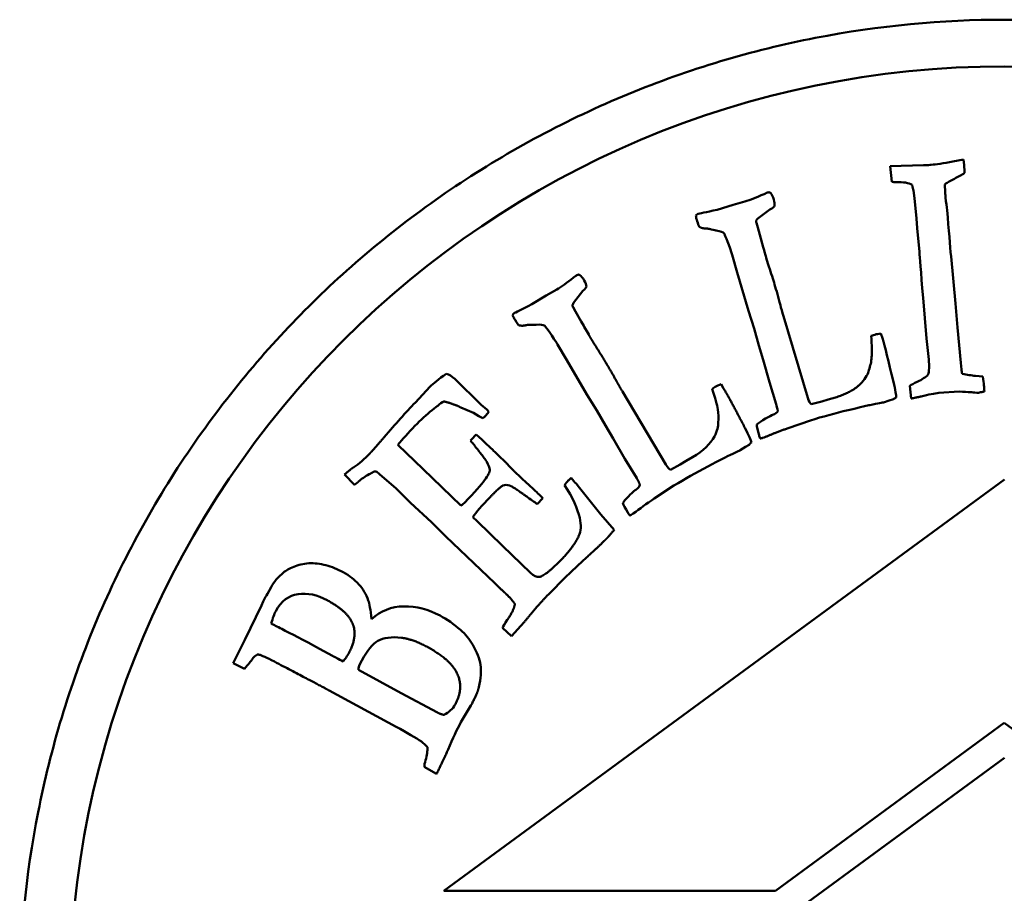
# Model space of a CAD drawing. Header units: millimetres. Extents: x 1224 to 5581, y 1697 to 3449.
# Tile 5 of 11: x 3344 to 3365, y 2009 to 2027. Entities that reach past the tile are written whole.
import ezdxf

# ---------------------------------------------------------------- set-up
doc = ezdxf.new("R2010")
doc.units = ezdxf.units.MM
doc.layers.add('Visibile (ISO)', color=7, linetype='Continuous', lineweight=50)

msp = doc.modelspace()

# ---------------------------------------------------------------- linework, layer by layer
at = {"layer": 'Visibile (ISO)'}
for p, q in [((3363.916, 2024.427), (3364.142, 2024.469)), ((3364.142, 2024.469), (3364.153, 2024.349)), ((3362.575, 2024.325), (3363.287, 2024.347)), ((3362.61, 2023.991), (3362.575, 2024.325)), ((3363.089, 2023.641), (3363.069, 2023.803)), ((3359.21, 2023.501), (3359.464, 2023.569)), ((3363.137, 2023.208), (3363.089, 2023.641)), ((3358.872, 2023.395), (3359.21, 2023.501)), ((3360, 2023.402), (3359.74, 2023.207)), ((3359.709, 2023.116), (3359.74, 2023.013)), ((3363.152, 2023.002), (3363.137, 2023.208)), ((3359.74, 2023.013), (3359.801, 2022.78)), ((3363.198, 2022.495), (3363.152, 2023.002)), ((3359.801, 2022.78), (3359.834, 2022.672)), ((3359.192, 2022.425), (3359.178, 2022.474)), ((3359.3, 2022.052), (3359.192, 2022.425)), ((3363.874, 2022.393), (3363.971, 2021.389)), ((3359.539, 2021.233), (3359.3, 2022.052)), ((3355.208, 2021.558), (3355.438, 2021.686)), ((3355.999, 2021.656), (3355.795, 2021.402)), ((3363.28, 2021.511), (3363.257, 2021.717)), ((3354.907, 2021.372), (3355.208, 2021.558)), ((3363.352, 2020.639), (3363.28, 2021.511)), ((3355.786, 2021.307), (3355.842, 2021.214)), ((3355.842, 2021.214), (3355.959, 2021.003)), ((3359.659, 2020.85), (3359.539, 2021.233)), ((3363.971, 2021.389), (3364.01, 2020.877)), ((3355.959, 2021.003), (3356.017, 2020.907)), ((3360.291, 2021.113), (3360.808, 2019.369)), ((3359.763, 2020.49), (3359.659, 2020.85)), ((3364.01, 2020.877), (3364.085, 2020.114)), ((3362.164, 2020.697), (3362.242, 2020.72)), ((3362.375, 2020.742), (3362.405, 2020.643)), ((3363.398, 2020.189), (3363.352, 2020.639)), ((3355.456, 2020.51), (3355.429, 2020.554)), ((3355.652, 2020.175), (3355.456, 2020.51)), ((3359.855, 2020.184), (3359.763, 2020.49)), ((3356.084, 2019.439), (3355.652, 2020.175)), ((3359.987, 2019.702), (3359.855, 2020.184)), ((3364.085, 2020.114), (3364.098, 2019.972)), ((3353.254, 2019.772), (3353.824, 2019.221)), ((3364.396, 2019.839), (3364.553, 2019.824)), ((3352.415, 2019.27), (3352.723, 2019.601)), ((3358.76, 2019.563), (3358.83, 2019.605)), ((3358.953, 2019.659), (3359.007, 2019.571)), ((3360.134, 2019.233), (3359.987, 2019.702)), ((3363.021, 2019.353), (3362.995, 2019.628)), ((3356.294, 2019.098), (3356.084, 2019.439)), ((3356.842, 2019.507), (3357.771, 2017.944)), ((3361.107, 2019.288), (3361.246, 2019.335)), ((3361.246, 2019.335), (3361.4, 2019.377)), ((3362.549, 2019.314), (3362.427, 2019.272)), ((3362.64, 2019.341), (3362.549, 2019.314)), ((3364.05, 2019.505), (3363.611, 2019.473)), ((3353.653, 2019.044), (3353.389, 2019.161)), ((3353.824, 2019.221), (3353.939, 2019.116)), ((3353.939, 2019.116), (3353.988, 2019.068)), ((3356.483, 2018.774), (3356.294, 2019.098)), ((3360.881, 2019.233), (3361.107, 2019.288)), ((3353.988, 2019.068), (3353.923, 2018.988)), ((3360.864, 2018.886), (3360.388, 2018.72)), ((3356.648, 2018.5), (3356.483, 2018.774)), ((3353.593, 2018.455), (3353.611, 2018.479)), ((3353.611, 2018.479), (3353.716, 2018.582)), ((3356.894, 2018.065), (3356.648, 2018.5)), ((3359.876, 2018.52), (3359.839, 2018.509)), ((3352.037, 2018.364), (3352.58, 2017.84)), ((3359.473, 2018.317), (3359.364, 2018.247)), ((3359.554, 2018.366), (3359.473, 2018.317)), ((3357.151, 2017.646), (3356.894, 2018.065)), ((3358.205, 2018.018), (3358.344, 2018.096)), ((3352.58, 2017.84), (3353.386, 2017.061)), ((3357.875, 2017.83), (3358.081, 2017.939)), ((3358.081, 2017.939), (3358.205, 2018.018)), ((3351.11, 2017.51), (3350.899, 2017.731)), ((3352.002, 2017.427), (3351.643, 2017.738)), ((3365.019, 2017.621), (3353.02, 2008.821)), ((3352.309, 2017.125), (3352.002, 2017.427)), ((3355.85, 2017.534), (3355.925, 2017.443)), ((3355.925, 2017.443), (3356.383, 2016.875)), ((3357.944, 2017.489), (3357.523, 2017.211)), ((3355.142, 2017.223), (3355.019, 2017.095)), ((3355.08, 2017.282), (3355.142, 2017.223)), ((3352.761, 2016.706), (3352.309, 2017.125)), ((3353.64, 2016.816), (3353.733, 2016.726)), ((3356.383, 2016.875), (3356.666, 2016.542)), ((3357.076, 2016.892), (3357.042, 2016.872)), ((3353.068, 2016.403), (3352.761, 2016.706)), ((3353.733, 2016.726), (3354.279, 2016.199)), ((3354.113, 2015.406), (3353.068, 2016.403)), ((3354.279, 2016.199), (3354.874, 2015.624)), ((3349.25, 2015.177), (3349.326, 2015.317)), ((3354.193, 2015.322), (3354.113, 2015.406)), ((3348.766, 2014.188), (3349.118, 2014.925)), ((3349.118, 2014.925), (3349.159, 2015.01)), ((3354.668, 2014.492), (3354.468, 2014.266)), ((3354.74, 2014.567), (3354.668, 2014.492)), ((3354.468, 2014.266), (3354.278, 2014.449)), ((3348.516, 2013.692), (3348.766, 2014.188)), ((3350.36, 2013.998), (3350.641, 2013.846)), ((3348.758, 2013.57), (3348.516, 2013.692)), ((3351.193, 2013.545), (3352.106, 2013.048)), ((3352, 2012.331), (3350.567, 2013.106)), ((3352.106, 2013.048), (3352.886, 2012.633)), ((3353.603, 2012.788), (3353.386, 2012.425)), ((3360.116, 2008.821), (3365.014, 2012.412)), ((3365.014, 2012.412), (3369.911, 2008.821)), ((3365.019, 2011.668), (3353.019, 2002.868)), ((3352.867, 2011.319), (3352.601, 2011.469)), ((3353.02, 2008.821), (3360.116, 2008.821))]:
    msp.add_line(p, q, dxfattribs=at)
msp.add_circle((3365.014, 2006.46), 20, dxfattribs=at)
for points, knots in [([(3365.014, 1985.46), (3363.695, 1985.46), (3362.331, 1985.586), (3359.616, 1986.115), (3358.266, 1986.518), (3355.675, 1987.585), (3354.432, 1988.249), (3352.133, 1989.786), (3351.077, 1990.658), (3349.203, 1992.519), (3348.323, 1993.573), (3346.77, 1995.868), (3346.098, 1997.11), (3345.018, 1999.701), (3344.61, 2001.053), (3344.074, 2003.771), (3343.947, 2005.138), (3343.947, 2006.46), (3343.947, 2007.781), (3344.074, 2009.147), (3344.609, 2011.864), (3345.016, 2013.214), (3346.094, 2015.804), (3346.766, 2017.045), (3348.316, 2019.339), (3349.195, 2020.392), (3351.067, 2022.255), (3352.124, 2023.128), (3354.425, 2024.667), (3355.668, 2025.333), (3358.261, 2026.401), (3359.612, 2026.805), (3362.329, 2027.335), (3363.694, 2027.46), (3366.334, 2027.46), (3367.699, 2027.335), (3370.416, 2026.805), (3371.768, 2026.401), (3374.36, 2025.333), (3375.604, 2024.667), (3377.904, 2023.128), (3378.961, 2022.255), (3380.833, 2020.392), (3381.712, 2019.339), (3383.263, 2017.045), (3383.934, 2015.804), (3385.012, 2013.214), (3385.419, 2011.864), (3385.954, 2009.147), (3386.081, 2007.781), (3386.081, 2005.138), (3385.954, 2003.771), (3385.418, 2001.053), (3385.01, 1999.701), (3383.93, 1997.11), (3383.258, 1995.868), (3381.706, 1993.573), (3380.825, 1992.519), (3378.951, 1990.658), (3377.895, 1989.786), (3375.596, 1988.249), (3374.353, 1987.585), (3371.762, 1986.518), (3370.412, 1986.115), (3367.697, 1985.586), (3366.333, 1985.46), (3365.014, 1985.46)], [9.507834, 9.507834, 9.507834, 9.507834, 9.903517, 9.903517, 10.2992, 10.2992, 10.694883, 10.694883, 11.090565, 11.090565, 11.487202, 11.487202, 11.883839, 11.883839, 12.280476, 12.280476, 12.677113, 12.677113, 12.677113, 13.073417, 13.073417, 13.469722, 13.469722, 13.866026, 13.866026, 14.26233, 14.26233, 14.658345, 14.658345, 15.05436, 15.05436, 15.450376, 15.450376, 15.846391, 15.846391, 16.242406, 16.242406, 16.638421, 16.638421, 17.034436, 17.034436, 17.430451, 17.430451, 17.826755, 17.826755, 18.22306, 18.22306, 18.619364, 18.619364, 19.015668, 19.015668, 19.412305, 19.412305, 19.808942, 19.808942, 20.205579, 20.205579, 20.602216, 20.602216, 20.997899, 20.997899, 21.393581, 21.393581, 21.789264, 21.789264, 22.184947, 22.184947, 22.184947, 22.184947]), ([(3364.164, 2024.181), (3364.102, 2024.138), (3364.03, 2024.097), (3363.948, 2024.058), (3363.867, 2024.018), (3363.799, 2023.979), (3363.745, 2023.939)], [0, 0, 0, 0, 0.0662293, 0.0662293, 0.0662293, 0.1324586, 0.1324586, 0.1324586, 0.1324586]), ([(3359.178, 2022.474), (3359.088, 2022.729), (3359.035, 2022.868), (3359.016, 2022.889), (3358.998, 2022.911), (3358.943, 2022.93), (3358.85, 2022.947)], [0, 0, 0, 0, 0.04682024, 0.04682024, 0.04682024, 0.09355662, 0.09355662, 0.09355662, 0.09355662]), ([(3355.429, 2020.554), (3355.28, 2020.78), (3355.194, 2020.901), (3355.171, 2020.917), (3355.148, 2020.933), (3355.089, 2020.938), (3354.996, 2020.932)], [0, 0, 0, 0, 0.04682024, 0.04682024, 0.04682024, 0.09355662, 0.09355662, 0.09355662, 0.09355662]), ([(3362.115, 2019.962), (3362.148, 2020.053), (3362.168, 2020.145), (3362.183, 2020.333), (3362.179, 2020.485), (3362.164, 2020.697)], [0, 0, 0, 0, 0.0668267, 0.0668267, 0.1336535, 0.1336535, 0.1336535, 0.1336535]), ([(3358.893, 2018.839), (3358.902, 2018.935), (3358.899, 2019.029), (3358.868, 2019.215), (3358.827, 2019.362), (3358.76, 2019.563)], [0, 0, 0, 0, 0.0668267, 0.0668267, 0.1336535, 0.1336535, 0.1336535, 0.1336535]), ([(3362.134, 2019.215), (3362.105, 2019.209), (3361.95, 2019.173), (3361.671, 2019.105), (3361.395, 2019.038), (3361.125, 2018.965), (3360.864, 2018.886)], [0.00036159, 0.00036159, 0.00036159, 0.00036159, 0.00853728, 0.00853728, 0.00853728, 0.01665594, 0.01665594, 0.01665594, 0.01665594]), ([(3359.716, 2018.796), (3359.759, 2018.833), (3359.822, 2018.875), (3359.905, 2018.923), (3359.989, 2018.971), (3360.04, 2018.998), (3360.055, 2019.002)], [0, 0, 0, 0, 0.03559824, 0.03559824, 0.03559824, 0.07165927, 0.07165927, 0.07165927, 0.07165927]), ([(3359.094, 2018.12), (3359.067, 2018.107), (3358.927, 2018.033), (3358.673, 2017.899), (3358.421, 2017.767), (3358.178, 2017.63), (3357.944, 2017.489)], [0.00036159, 0.00036159, 0.00036159, 0.00036159, 0.00853728, 0.00853728, 0.00853728, 0.01665594, 0.01665594, 0.01665594, 0.01665594]), ([(3353.471, 2017.131), (3353.679, 2017.346), (3353.819, 2017.504), (3353.895, 2017.606), (3353.97, 2017.709), (3354.006, 2017.783), (3354.004, 2017.828), (3354.001, 2017.872), (3353.979, 2017.93), (3353.94, 2018)], [0.0001955, 0.0001955, 0.0001955, 0.0001955, 0.0569563, 0.0569563, 0.0569563, 0.1139127, 0.1139127, 0.1139127, 0.170869, 0.170869, 0.170869, 0.170869]), ([(3354.59, 2017.737), (3354.64, 2017.689), (3354.721, 2017.614), (3354.834, 2017.511), (3354.946, 2017.409), (3355.028, 2017.332), (3355.08, 2017.282)], [0, 0, 0, 0, 0.04723812, 0.04723812, 0.04723812, 0.09447623, 0.09447623, 0.09447623, 0.09447623]), ([(3356.853, 2017.12), (3356.886, 2017.167), (3356.936, 2017.223), (3357.005, 2017.29), (3357.075, 2017.357), (3357.117, 2017.395), (3357.131, 2017.403)], [0, 0, 0, 0, 0.03559824, 0.03559824, 0.03559824, 0.07165927, 0.07165927, 0.07165927, 0.07165927]), ([(3349.598, 2015.635), (3349.64, 2015.671), (3349.71, 2015.71), (3349.908, 2015.796), (3350.016, 2015.821), (3350.252, 2015.833), (3350.373, 2015.819), (3350.621, 2015.753), (3350.745, 2015.703), (3350.869, 2015.635)], [0, 0, 0, 0, 0.0341238, 0.0341238, 0.0682476, 0.0682476, 0.1023714, 0.1023714, 0.1364952, 0.1364952, 0.1364952, 0.1364952]), ([(3350.869, 2015.635), (3351.005, 2015.561), (3351.117, 2015.475), (3351.291, 2015.279), (3351.358, 2015.164), (3351.405, 2015.034)], [0, 0, 0, 0, 0.0681853, 0.0681853, 0.1363707, 0.1363707, 0.1363707, 0.1363707]), ([(3350.528, 2015.036), (3350.313, 2015.152), (3350.105, 2015.197), (3349.702, 2015.142), (3349.543, 2015.02), (3349.426, 2014.806)], [0, 0, 0, 0, 0.0598014, 0.0598014, 0.1196028, 0.1196028, 0.1196028, 0.1196028]), ([(3351.476, 2014.632), (3351.671, 2014.811), (3351.902, 2014.902), (3352.433, 2014.911), (3352.691, 2014.845), (3352.941, 2014.709)], [0, 0, 0, 0, 0.1012912, 0.1012912, 0.2025824, 0.2025824, 0.2025824, 0.2025824]), ([(3352.118, 2014.234), (3351.899, 2014.258), (3351.73, 2014.236), (3351.494, 2014.096), (3351.379, 2013.958), (3351.266, 2013.751)], [0, 0, 0, 0, 0.0808638, 0.0808638, 0.1617276, 0.1617276, 0.1617276, 0.1617276]), ([(3353.64, 2014.083), (3353.733, 2013.928), (3353.788, 2013.785), (3353.825, 2013.522), (3353.813, 2013.364), (3353.771, 2013.177)], [0, 0, 0, 0, 0.0784778, 0.0784778, 0.1569557, 0.1569557, 0.1569557, 0.1569557])]:
    msp.add_open_spline(points, degree=3, knots=knots, dxfattribs=at)
for points, degree in [([(3363.452, 2024.354), (3363.551, 2024.363), (3363.705, 2024.387), (3363.916, 2024.427)], 3), ([(3363.287, 2024.347), (3363.375, 2024.349), (3363.43, 2024.352), (3363.452, 2024.354)], 3), ([(3364.153, 2024.349), (3364.159, 2024.285), (3364.164, 2024.181)], 2), ([(3362.697, 2023.986), (3362.663, 2023.985), (3362.634, 2023.987), (3362.61, 2023.991)], 3), ([(3363.041, 2023.926), (3362.967, 2023.969), (3362.853, 2023.988), (3362.697, 2023.986)], 3), ([(3363.745, 2023.939), (3363.741, 2023.839), (3363.758, 2023.655)], 2), ([(3359.464, 2023.569), (3359.574, 2023.602), (3359.711, 2023.656), (3359.875, 2023.729)], 3), ([(3359.875, 2023.729), (3359.919, 2023.748), (3359.946, 2023.759), (3359.959, 2023.764)], 3), ([(3359.959, 2023.764), (3359.984, 2023.771), (3360.004, 2023.766), (3360.018, 2023.749)], 3), ([(3360.018, 2023.749), (3360.04, 2023.724), (3360.061, 2023.679), (3360.081, 2023.612)], 3), ([(3363.069, 2023.803), (3363.064, 2023.829), (3363.054, 2023.87), (3363.041, 2023.926)], 3), ([(3360.081, 2023.612), (3360.098, 2023.558), (3360.102, 2023.513), (3360.095, 2023.477)], 3), ([(3363.758, 2023.655), (3363.768, 2023.543), (3363.78, 2023.453), (3363.792, 2023.385)], 3), ([(3358.448, 2023.298), (3358.486, 2023.31), (3358.627, 2023.342), (3358.872, 2023.395)], 3), ([(3360.095, 2023.477), (3360.09, 2023.457), (3360.059, 2023.432), (3360, 2023.402)], 3), ([(3363.792, 2023.385), (3363.826, 2022.955), (3363.853, 2022.625), (3363.874, 2022.393)], 3), ([(3358.411, 2023.269), (3358.42, 2023.283), (3358.433, 2023.293), (3358.448, 2023.298)], 3), ([(3358.434, 2023.176), (3358.428, 2023.195), (3358.421, 2023.226), (3358.411, 2023.269)], 3), ([(3358.482, 2023.034), (3358.46, 2023.095), (3358.445, 2023.142), (3358.434, 2023.176)], 3), ([(3359.74, 2023.207), (3359.733, 2023.199), (3359.722, 2023.185), (3359.707, 2023.165)], 3), ([(3359.707, 2023.165), (3359.706, 2023.138), (3359.709, 2023.116)], 2), ([(3358.621, 2022.991), (3358.528, 2022.999), (3358.482, 2023.034)], 2), ([(3358.743, 2022.973), (3358.674, 2022.993), (3358.621, 2022.991)], 2), ([(3358.85, 2022.947), (3358.842, 2022.947), (3358.806, 2022.956), (3358.743, 2022.973)], 3), ([(3359.834, 2022.672), (3359.837, 2022.661), (3359.856, 2022.593), (3359.891, 2022.469)], 3), ([(3359.891, 2022.469), (3359.897, 2022.438), (3359.905, 2022.406), (3359.915, 2022.373)], 3), ([(3363.257, 2021.717), (3363.22, 2022.219), (3363.2, 2022.478), (3363.198, 2022.495)], 3), ([(3359.915, 2022.373), (3359.927, 2022.334), (3359.948, 2022.269), (3359.979, 2022.176)], 3), ([(3359.979, 2022.176), (3360.026, 2022.031), (3360.066, 2021.903), (3360.099, 2021.793)], 3), ([(3355.438, 2021.686), (3355.537, 2021.745), (3355.656, 2021.83), (3355.797, 2021.942)], 3), ([(3355.797, 2021.942), (3355.835, 2021.971), (3355.859, 2021.989), (3355.87, 2021.996)], 3), ([(3355.87, 2021.996), (3355.893, 2022.009), (3355.913, 2022.009), (3355.931, 2021.996)], 3), ([(3355.931, 2021.996), (3355.959, 2021.977), (3355.99, 2021.938), (3356.026, 2021.878)], 3), ([(3356.026, 2021.878), (3356.055, 2021.83), (3356.071, 2021.788), (3356.073, 2021.752)], 3), ([(3356.073, 2021.752), (3356.073, 2021.731), (3356.048, 2021.699), (3355.999, 2021.656)], 3), ([(3360.099, 2021.793), (3360.138, 2021.664), (3360.179, 2021.517), (3360.223, 2021.353)], 3), ([(3354.52, 2021.174), (3354.554, 2021.195), (3354.682, 2021.26), (3354.907, 2021.372)], 3), ([(3355.795, 2021.402), (3355.79, 2021.393), (3355.783, 2021.377), (3355.773, 2021.354)], 3), ([(3355.773, 2021.354), (3355.779, 2021.328), (3355.786, 2021.307)], 2), ([(3360.223, 2021.353), (3360.238, 2021.292), (3360.261, 2021.212), (3360.291, 2021.113)], 3), ([(3354.491, 2021.136), (3354.496, 2021.153), (3354.506, 2021.165), (3354.52, 2021.174)], 3), ([(3354.536, 2021.053), (3354.526, 2021.069), (3354.511, 2021.097), (3354.491, 2021.136)], 3), ([(3354.617, 2020.926), (3354.581, 2020.98), (3354.555, 2021.022), (3354.536, 2021.053)], 3), ([(3354.763, 2020.918), (3354.671, 2020.903), (3354.617, 2020.926)], 2), ([(3354.886, 2020.932), (3354.814, 2020.934), (3354.763, 2020.918)], 2), ([(3354.996, 2020.932), (3354.987, 2020.93), (3354.951, 2020.93), (3354.886, 2020.932)], 3), ([(3356.017, 2020.907), (3356.022, 2020.897), (3356.057, 2020.836), (3356.122, 2020.724)], 3), ([(3356.122, 2020.724), (3356.142, 2020.681), (3356.169, 2020.637)], 2), ([(3356.169, 2020.637), (3356.2, 2020.585), (3356.279, 2020.461)], 2), ([(3362.242, 2020.72), (3362.28, 2020.732), (3362.325, 2020.739), (3362.375, 2020.742)], 3), ([(3362.405, 2020.643), (3362.458, 2020.467), (3362.537, 2020.157), (3362.641, 2019.711)], 3), ([(3356.279, 2020.461), (3356.401, 2020.268), (3356.489, 2020.12)], 2), ([(3363.381, 2019.858), (3363.405, 2019.941), (3363.411, 2020.052), (3363.398, 2020.189)], 3), ([(3356.489, 2020.12), (3356.594, 2019.946), (3356.717, 2019.724)], 2), ([(3361.962, 2019.695), (3362.052, 2019.794), (3362.103, 2019.883), (3362.115, 2019.962)], 3), ([(3364.098, 2019.972), (3364.099, 2019.952), (3364.105, 2019.922), (3364.115, 2019.883)], 3), ([(3352.723, 2019.601), (3352.793, 2019.673), (3352.91, 2019.768), (3353.075, 2019.885)], 3), ([(3353.075, 2019.885), (3353.132, 2019.869), (3353.192, 2019.832), (3353.254, 2019.772)], 3), ([(3356.717, 2019.724), (3356.762, 2019.64), (3356.842, 2019.507)], 2), ([(3363.152, 2019.712), (3363.257, 2019.762), (3363.333, 2019.811), (3363.381, 2019.858)], 3), ([(3364.115, 2019.883), (3364.218, 2019.861), (3364.311, 2019.846), (3364.396, 2019.839)], 3), ([(3364.553, 2019.824), (3364.565, 2019.748), (3364.574, 2019.685), (3364.579, 2019.633)], 3), ([(3358.83, 2019.605), (3358.864, 2019.626), (3358.906, 2019.644), (3358.953, 2019.659)], 3), ([(3359.007, 2019.571), (3359.149, 2019.334), (3359.465, 2018.724)], 2), ([(3361.4, 2019.377), (3361.784, 2019.493), (3361.962, 2019.695)], 2), ([(3362.641, 2019.711), (3362.683, 2019.531), (3362.703, 2019.42), (3362.701, 2019.378)], 3), ([(3362.995, 2019.628), (3363.028, 2019.648), (3363.08, 2019.676), (3363.152, 2019.712)], 3), ([(3364.579, 2019.633), (3364.582, 2019.604), (3364.584, 2019.561), (3364.587, 2019.502)], 3), ([(3360.808, 2019.369), (3360.831, 2019.295), (3360.855, 2019.25), (3360.881, 2019.233)], 3), ([(3362.701, 2019.378), (3362.669, 2019.356), (3362.649, 2019.344), (3362.64, 2019.341)], 3), ([(3363.233, 2019.399), (3363.072, 2019.362), (3363.021, 2019.353)], 2), ([(3363.611, 2019.473), (3363.523, 2019.465), (3363.396, 2019.44), (3363.233, 2019.399)], 3), ([(3364.386, 2019.483), (3364.361, 2019.484), (3364.249, 2019.491), (3364.05, 2019.505)], 3), ([(3364.451, 2019.477), (3364.437, 2019.475), (3364.415, 2019.477), (3364.386, 2019.483)], 3), ([(3364.539, 2019.493), (3364.489, 2019.483), (3364.46, 2019.478), (3364.451, 2019.477)], 3), ([(3364.587, 2019.502), (3364.556, 2019.499), (3364.539, 2019.493)], 2), ([(3351.745, 2018.526), (3351.986, 2018.809), (3352.209, 2019.057), (3352.415, 2019.27)], 3), ([(3352.771, 2019.105), (3352.649, 2019.007), (3352.526, 2018.895), (3352.402, 2018.766)], 3), ([(3352.892, 2019.199), (3352.879, 2019.189), (3352.838, 2019.158), (3352.771, 2019.105)], 3), ([(3353.024, 2019.292), (3352.984, 2019.276), (3352.94, 2019.245), (3352.892, 2019.199)], 3), ([(3353.389, 2019.161), (3353.226, 2019.241), (3353.024, 2019.292)], 2), ([(3360.165, 2019.085), (3360.156, 2019.145), (3360.145, 2019.194), (3360.134, 2019.233)], 3), ([(3362.427, 2019.272), (3362.413, 2019.268), (3362.316, 2019.249), (3362.134, 2019.215)], 3), ([(3353.856, 2018.932), (3353.809, 2018.957), (3353.742, 2018.995), (3353.653, 2019.044)], 3), ([(3353.923, 2018.988), (3353.913, 2018.977), (3353.891, 2018.959), (3353.856, 2018.932)], 3), ([(3360.055, 2019.002), (3360.116, 2019.021), (3360.152, 2019.048), (3360.165, 2019.085)], 3), ([(3352.402, 2018.766), (3352.262, 2018.622), (3352.141, 2018.488), (3352.037, 2018.364)], 3), ([(3358.81, 2018.542), (3358.873, 2018.661), (3358.901, 2018.759), (3358.893, 2018.839)], 3), ([(3359.465, 2018.724), (3359.549, 2018.561), (3359.596, 2018.458), (3359.605, 2018.416)], 3), ([(3359.767, 2018.569), (3359.736, 2018.671), (3359.719, 2018.746), (3359.716, 2018.796)], 3), ([(3360.388, 2018.72), (3360.111, 2018.623), (3359.876, 2018.52)], 2), ([(3351.443, 2018.183), (3351.503, 2018.245), (3351.745, 2018.526)], 2), ([(3353.716, 2018.582), (3353.883, 2018.428), (3354.009, 2018.311), (3354.094, 2018.229)], 3), ([(3358.344, 2018.096), (3358.573, 2018.234), (3358.728, 2018.383), (3358.81, 2018.542)], 3), ([(3359.792, 2018.499), (3359.781, 2018.527), (3359.772, 2018.55), (3359.767, 2018.569)], 3), ([(3359.839, 2018.509), (3359.826, 2018.505), (3359.792, 2018.499)], 2), ([(3353.94, 2018), (3353.893, 2018.076), (3353.593, 2018.455)], 2), ([(3359.605, 2018.416), (3359.578, 2018.387), (3359.562, 2018.37), (3359.554, 2018.366)], 3), ([(3351.094, 2017.884), (3351.207, 2017.959), (3351.323, 2018.059), (3351.443, 2018.183)], 3), ([(3354.094, 2018.229), (3354.383, 2017.95), (3354.544, 2017.782), (3354.59, 2017.737)], 2), ([(3359.364, 2018.247), (3359.352, 2018.239), (3359.262, 2018.197), (3359.094, 2018.12)], 3), ([(3350.899, 2017.731), (3351.007, 2017.825), (3351.094, 2017.884)], 2), ([(3357.771, 2017.944), (3357.811, 2017.877), (3357.846, 2017.839), (3357.875, 2017.83)], 3), ([(3351.423, 2017.734), (3351.339, 2017.688), (3351.263, 2017.635), (3351.197, 2017.575)], 3), ([(3351.497, 2017.773), (3351.479, 2017.762), (3351.454, 2017.749), (3351.423, 2017.734)], 3), ([(3351.584, 2017.789), (3351.552, 2017.796), (3351.523, 2017.791), (3351.497, 2017.773)], 3), ([(3351.643, 2017.738), (3351.634, 2017.746), (3351.615, 2017.763), (3351.584, 2017.789)], 3), ([(3355.684, 2017.597), (3355.695, 2017.609), (3355.716, 2017.628), (3355.744, 2017.654)], 3), ([(3355.744, 2017.654), (3355.786, 2017.606), (3355.821, 2017.566), (3355.85, 2017.534)], 3), ([(3357.217, 2017.51), (3357.182, 2017.594), (3357.151, 2017.646)], 2), ([(3351.197, 2017.575), (3351.161, 2017.544), (3351.11, 2017.51)], 2), ([(3354.287, 2017.491), (3354.232, 2017.472), (3354.011, 2017.243)], 2), ([(3354.43, 2017.491), (3354.383, 2017.508), (3354.335, 2017.508), (3354.287, 2017.491)], 3), ([(3354.809, 2017.244), (3354.522, 2017.456), (3354.43, 2017.491)], 2), ([(3355.607, 2017.499), (3355.636, 2017.541), (3355.661, 2017.574), (3355.684, 2017.597)], 3), ([(3355.93, 2016.797), (3355.884, 2016.998), (3355.776, 2017.231), (3355.607, 2017.499)], 3), ([(3357.131, 2017.403), (3357.185, 2017.436), (3357.214, 2017.472), (3357.217, 2017.51)], 3), ([(3354.011, 2017.243), (3353.837, 2017.063), (3353.713, 2016.92), (3353.64, 2016.816)], 3), ([(3355.019, 2017.095), (3354.986, 2017.119), (3354.916, 2017.169), (3354.809, 2017.244)], 3), ([(3357.523, 2017.211), (3357.36, 2017.103), (3357.211, 2016.997), (3357.076, 2016.892)], 3), ([(3353.386, 2017.061), (3353.423, 2017.087), (3353.451, 2017.11), (3353.471, 2017.131)], 3), ([(3356.958, 2016.913), (3356.903, 2017.004), (3356.868, 2017.073), (3356.853, 2017.12)], 3), ([(3355.906, 2016.407), (3355.957, 2016.513), (3355.965, 2016.643), (3355.93, 2016.797)], 3), ([(3357, 2016.851), (3356.982, 2016.875), (3356.968, 2016.896), (3356.958, 2016.913)], 3), ([(3357.042, 2016.872), (3357.031, 2016.866), (3357, 2016.851)], 2), ([(3355.558, 2015.928), (3355.797, 2016.176), (3355.906, 2016.407)], 2), ([(3356.666, 2016.542), (3356.561, 2016.415), (3356.498, 2016.35)], 2), ([(3356.498, 2016.35), (3356.399, 2016.247), (3355.952, 2015.84)], 2), ([(3355.064, 2015.535), (3355.195, 2015.553), (3355.558, 2015.928)], 2), ([(3355.952, 2015.84), (3355.742, 2015.648), (3355.498, 2015.408), (3355.221, 2015.121)], 3), ([(3349.326, 2015.317), (3349.384, 2015.429), (3349.475, 2015.535), (3349.598, 2015.635)], 3), ([(3354.874, 2015.624), (3354.944, 2015.556), (3355.008, 2015.526), (3355.064, 2015.535)], 3), ([(3354.357, 2015.17), (3354.311, 2015.215), (3354.193, 2015.322)], 2), ([(3349.186, 2015.068), (3349.195, 2015.085), (3349.217, 2015.121), (3349.25, 2015.177)], 3), ([(3354.541, 2014.956), (3354.478, 2015.053), (3354.357, 2015.17)], 2), ([(3355.221, 2015.121), (3355.014, 2014.907), (3354.74, 2014.567)], 2), ([(3349.159, 2015.01), (3349.166, 2015.029), (3349.175, 2015.048), (3349.186, 2015.068)], 3), ([(3350.996, 2013.922), (3351.173, 2014.248), (3350.982, 2014.789), (3350.528, 2015.036)], 2), ([(3351.405, 2015.034), (3351.429, 2014.969), (3351.452, 2014.835), (3351.476, 2014.632)], 3), ([(3354.379, 2014.615), (3354.528, 2014.831), (3354.541, 2014.956)], 2), ([(3349.426, 2014.806), (3349.392, 2014.743), (3349.36, 2014.654), (3349.33, 2014.539)], 3), ([(3352.941, 2014.709), (3353.09, 2014.628), (3353.235, 2014.526), (3353.378, 2014.402)], 3), ([(3349.33, 2014.539), (3349.38, 2014.512), (3349.454, 2014.473), (3349.552, 2014.424)], 3), ([(3354.278, 2014.449), (3354.292, 2014.48), (3354.326, 2014.535), (3354.379, 2014.615)], 3), ([(3349.552, 2014.424), (3349.748, 2014.327), (3350.017, 2014.185), (3350.36, 2013.998)], 3), ([(3353.378, 2014.402), (3353.484, 2014.309), (3353.571, 2014.202), (3353.64, 2014.083)], 3), ([(3352.68, 2014.031), (3352.358, 2014.206), (3352.118, 2014.234)], 2), ([(3349.024, 2013.871), (3348.988, 2013.857), (3348.951, 2013.821), (3348.912, 2013.762)], 3), ([(3349.07, 2013.871), (3349.049, 2013.878), (3349.024, 2013.871)], 2), ([(3349.396, 2013.723), (3349.228, 2013.811), (3349.119, 2013.861), (3349.07, 2013.871)], 3), ([(3350.641, 2013.846), (3350.691, 2013.818), (3350.766, 2013.779), (3350.866, 2013.728)], 3), ([(3350.866, 2013.728), (3350.91, 2013.779), (3350.954, 2013.844), (3350.996, 2013.922)], 3), ([(3353.26, 2012.798), (3353.396, 2013.048), (3353.336, 2013.488), (3352.994, 2013.86), (3352.68, 2014.031)], 2), ([(3348.912, 2013.762), (3348.895, 2013.737), (3348.844, 2013.672), (3348.758, 2013.57)], 3), ([(3350.567, 2013.106), (3350.343, 2013.227), (3349.396, 2013.723)], 2), ([(3351.266, 2013.751), (3351.217, 2013.66), (3351.192, 2013.591), (3351.193, 2013.545)], 3), ([(3353.771, 2013.177), (3353.739, 2013.038), (3353.603, 2012.788)], 2), ([(3353.025, 2012.582), (3353.136, 2012.643), (3353.215, 2012.715), (3353.26, 2012.798)], 3), ([(3352.886, 2012.633), (3352.939, 2012.605), (3353.025, 2012.582)], 2), ([(3353.386, 2012.425), (3353.301, 2012.269), (3353.211, 2012.076), (3353.115, 2011.846)], 3), ([(3352.542, 2012.011), (3352.423, 2012.092), (3352.242, 2012.199), (3352, 2012.331)], 3), ([(3352.669, 2011.893), (3352.63, 2011.94), (3352.588, 2011.98), (3352.542, 2012.011)], 3), ([(3352.631, 2011.614), (3352.663, 2011.721), (3352.676, 2011.814), (3352.669, 2011.893)], 3), ([(3353.115, 2011.846), (3353.073, 2011.751), (3352.867, 2011.319)], 2), ([(3352.601, 2011.469), (3352.605, 2011.512), (3352.615, 2011.561), (3352.631, 2011.614)], 3)]:
    msp.add_open_spline(points, degree=degree, dxfattribs=at)

doc.saveas('drawing.dxf')
